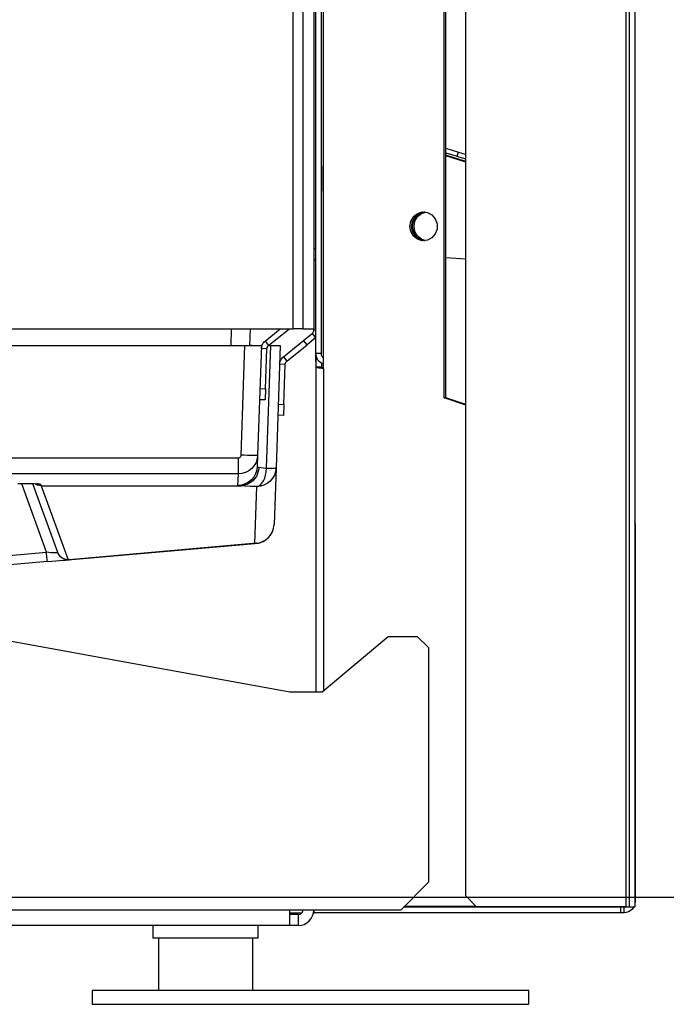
# Model space of a CAD drawing. Header units: millimetres. Extents: x 0 to 39025, y -31299 to 8400.
# Tile 74 of 256: x 17546 to 17663, y -29853 to -29675. Entities that reach past the tile are written whole.
import ezdxf

# ---------------------------------------------------------------- set-up
doc = ezdxf.new("R2010")
doc.units = ezdxf.units.MM
doc.header["$PDSIZE"] = -1
doc.layers.add('DIMENZIJE', color=4, linetype='Continuous')
doc.styles.add('SLDTEXTSTYLE6', font='txt')
doc.dimstyles.new('SLDDIMSTYLE0', dxfattribs={"dimtxt": 3, "dimasz": 3.414889, "dimexe": 0, "dimexo": 0.0625, "dimgap": 0.75, "dimtad": 1, "dimdec": 0, "dimlfac": 20, "dimrnd": 1e-09, "dimzin": 12, "dimdsep": 46, "dimtxsty": 'SLDTEXTSTYLE6', "dimsah": 1, "dimcen": 0.09, "dimadec": 0, "dimazin": 3, "dimtfac": 1, "dimtdec": 0, "dimtofl": 0, "dimtmove": 0, "dimatfit": 3, "dimfxl": 1, "dimfrac": 2, "dimtolj": 1, "dimtzin": 12, "dimarcsym": 0})

# ---------------------------------------------------------------- blocks, each defined once
blk = doc.blocks.new('*U63')
at = {"lineweight": 25}
for p, q in [((628.89, 10.82), (628.89, 1.35)), ((645.89, 10.82), (645.89, 1.35))]:
    blk.add_line(p, q, dxfattribs=at)
blk.add_lwpolyline([(616.89, -1.15), (695.79, -1.15), (695.79, 1.35), (616.89, 1.35)], close=True, dxfattribs=at)
for points in [[(684.42, 18.46), (684.42, 18.46), (684.42, 557.15), (684.42, 557.15)], [(713.31, 557.15), (713.31, 557.15), (713.31, 16.45), (713.31, 16.45)], [(713.91, 557.15), (713.91, 557.15), (713.91, 16.45), (713.91, 16.45)], [(714.96, 557.15), (714.96, 557.15), (714.96, 16.45), (714.96, 16.45)], [(715, 85.75), (715, 85.75), (715, 557.15), (715, 557.15)], [(657.32, 115.01), (657.32, 115.01), (657.32, 544.18), (657.32, 544.18)], [(657.32, 116.46), (657.32, 116.46), (657.32, 531.12), (657.32, 531.12)], [(658.32, 116.46), (658.32, 116.46), (658.32, 531.12), (658.32, 531.12)], [(656.95, 529.11), (656.95, 529.11), (656.95, 120.93), (656.95, 120.93)], [(658.7, 113.77), (658.7, 113.77), (658.7, 529.5), (658.7, 529.5)], [(653.15, 528.1), (653.15, 528.1), (653.15, 120.93), (653.15, 120.93)], [(654.95, 528.1), (654.95, 528.1), (654.95, 120.93), (654.95, 120.93)], [(680.52, 108.43), (680.52, 108.43), (680.52, 522.6), (680.52, 522.6)], [(680.83, 108.43), (680.83, 108.43), (680.83, 522.6), (680.83, 522.6)], [(658.62, 155.56), (658.62, 155.56), (658.62, 150.31), (658.62, 150.31)], [(658.7, 155.56), (658.7, 155.56), (658.62, 155.56), (658.62, 155.56)], [(680.83, 153.61), (680.83, 153.61), (683.08, 152.88), (683.08, 152.88)], [(680.83, 152.76), (680.83, 152.76), (682.83, 152.11), (682.83, 152.11)], [(684.42, 151.15), (684.42, 151.15), (680.83, 152.32), (680.83, 152.32)], [(684.42, 151.05), (684.42, 151.05), (680.83, 152.22), (680.83, 152.22)], [(682.83, 152.11), (682.83, 152.11), (683.08, 152.88), (683.08, 152.88)], [(658.62, 150.31), (658.62, 150.31), (658.7, 150.31), (658.7, 150.31)], [(658.7, 145.78), (658.7, 145.78), (658.62, 145.78), (658.62, 145.78)], [(656.95, 135.42), (656.95, 135.42), (657.32, 135.42), (657.32, 135.42)], [(680.83, 133.84), (680.83, 133.84), (684.42, 133.57), (684.42, 133.57)], [(657.32, 133.41), (657.32, 133.41), (656.95, 133.41), (656.95, 133.41)], [(498.4, 120.93), (498.4, 120.93), (653.15, 120.93), (653.15, 120.93)], [(642, 117.91), (642, 117.91), (642.1, 120.93), (642.1, 120.93)], [(645.4, 117.93), (645.4, 117.93), (645.5, 120.93), (645.5, 120.93)], [(648.15, 118.69), (648.15, 118.69), (650.9, 120.93), (650.9, 120.93)], [(648.78, 117.91), (648.78, 117.91), (652.42, 120.88), (652.42, 120.88)], [(652.42, 120.88), (652.42, 120.88), (652.38, 120.93), (652.38, 120.93)], [(652.49, 120.93), (652.49, 120.93), (652.42, 120.88), (652.42, 120.88)], [(655.1, 118.84), (655.1, 118.84), (656.65, 120.1), (656.65, 120.1)], [(657.28, 119.32), (657.28, 119.32), (655.73, 118.05), (655.73, 118.05)], [(656.65, 120.1), (656.65, 120.1), (657.28, 119.32), (657.28, 119.32)], [(656.95, 120.72), (656.95, 120.72), (656.95, 120.93), (656.95, 120.93)], [(656.95, 120.72), (656.95, 120.72), (657.32, 120.72), (657.32, 120.72)], [(657.28, 119.32), (657.28, 119.32), (657.32, 119.35), (657.32, 119.35)], [(500.9, 117.91), (500.9, 117.91), (644.5, 117.91), (644.5, 117.91)], [(643.82, 98.09), (643.82, 98.09), (644.5, 117.91), (644.5, 117.91)], [(645.4, 117.91), (645.4, 117.91), (645.4, 117.93), (645.4, 117.93)], [(645.83, 117.91), (645.83, 117.91), (645.4, 117.93), (645.4, 117.93)], [(647.5, 117.91), (647.5, 117.91), (646.81, 98.09), (646.81, 98.09)], [(648.15, 118.69), (648.15, 118.69), (648.78, 117.91), (648.78, 117.91)], [(648.43, 95.76), (648.43, 95.76), (649.2, 117.91), (649.2, 117.91)], [(648.78, 117.91), (648.78, 117.91), (649.2, 117.91), (649.2, 117.91)], [(650.9, 117.91), (650.9, 117.91), (650.13, 95.8), (650.13, 95.8)], [(651.45, 115.86), (651.45, 115.86), (655.1, 118.84), (655.1, 118.84)], [(652.08, 115.08), (652.08, 115.08), (655.73, 118.05), (655.73, 118.05)], [(655.73, 118.05), (655.73, 118.05), (655.1, 118.84), (655.1, 118.84)], [(648.48, 117.31), (648.48, 117.31), (647.48, 117.35), (647.48, 117.35)], [(648.23, 110.1), (648.23, 110.1), (648.48, 117.31), (648.48, 117.31)], [(651.45, 115.86), (651.45, 115.86), (652.08, 115.08), (652.08, 115.08)], [(657.32, 116.46), (657.32, 116.46), (657.32, 114), (657.32, 114)], [(658.32, 116.46), (658.32, 116.46), (657.32, 116.46), (657.32, 116.46)], [(651.78, 114.48), (651.78, 114.48), (650.78, 114.52), (650.78, 114.52)], [(651.53, 107.27), (651.53, 107.27), (651.78, 114.48), (651.78, 114.48)], [(657.32, 115.01), (657.32, 115.01), (657.32, 115.01), (657.32, 115.01)], [(658.32, 114), (658.32, 114), (657.32, 114), (657.32, 114)], [(657.32, 114), (657.32, 114), (657.32, 55.3), (657.32, 55.3)], [(658.32, 114.72), (658.32, 114.72), (658.32, 114), (658.32, 114)], [(658.7, 113.77), (658.7, 113.77), (658.7, 55.51), (658.7, 55.51)], [(647.23, 110.13), (647.23, 110.13), (648.23, 110.1), (648.23, 110.1)], [(648.23, 110.1), (648.23, 110.1), (648.16, 108.09), (648.16, 108.09)], [(648.16, 108.09), (648.16, 108.09), (647.16, 108.12), (647.16, 108.12)], [(650.53, 107.31), (650.53, 107.31), (651.53, 107.27), (651.53, 107.27)], [(651.53, 107.27), (651.53, 107.27), (651.46, 105.26), (651.46, 105.26)], [(684.42, 107.14), (684.42, 107.14), (680.52, 108.43), (680.52, 108.43)], [(680.52, 108.43), (680.52, 108.43), (680.83, 108.43), (680.83, 108.43)], [(684.42, 107.24), (684.42, 107.24), (680.83, 108.43), (680.83, 108.43)], [(651.46, 105.26), (651.46, 105.26), (650.46, 105.3), (650.46, 105.3)], [(646.81, 98.09), (646.81, 98.09), (646.74, 96.03), (646.74, 96.03)], [(502.09, 97.61), (502.09, 97.61), (643.32, 97.61), (643.32, 97.61)], [(643.32, 94.7), (643.32, 94.7), (502.09, 94.7), (502.09, 94.7)], [(643.25, 92.63), (643.25, 92.63), (643.32, 94.7), (643.32, 94.7)], [(650.13, 95.8), (650.13, 95.8), (649.78, 85.55), (649.78, 85.55)], [(608.65, 80.57), (608.65, 80.57), (604.18, 92.92), (604.18, 92.92)], [(610.69, 80.51), (610.69, 80.51), (606.21, 92.89), (606.21, 92.89)], [(607.64, 92.82), (607.64, 92.82), (607.73, 92.56), (607.73, 92.56)], [(607.73, 92.56), (607.73, 92.56), (643.84, 92.56), (643.84, 92.56)], [(607.73, 92.56), (607.73, 92.56), (607.73, 92.56), (607.73, 92.56)], [(607.73, 92.56), (607.73, 92.56), (612.57, 79.19), (612.57, 79.19)], [(643.87, 92.56), (643.87, 92.56), (643.84, 92.56), (643.84, 92.56)], [(646.28, 82.16), (646.28, 82.16), (646.63, 92.41), (646.63, 92.41)], [(715, 85.75), (715, 85.75), (714.96, 86.09), (714.96, 86.09)], [(715, 85.75), (715, 85.75), (715, 17.4), (715, 17.4)], [(501, 82.93), (501, 82.93), (652.65, 55.3), (652.65, 55.3)], [(612.57, 79.19), (612.57, 79.19), (646.28, 82.16), (646.28, 82.16)], [(646.58, 82.17), (646.58, 82.17), (612.75, 79.19), (612.75, 79.19)], [(595.81, 79.44), (595.81, 79.44), (608.65, 80.57), (608.65, 80.57)], [(608.82, 78.85), (608.82, 78.85), (595.9, 77.71), (595.9, 77.71)], [(658.45, 55.3), (658.45, 55.3), (670.37, 65.34), (670.37, 65.34)], [(670.37, 65.34), (670.37, 65.34), (675.65, 65.34), (675.65, 65.34)], [(675.65, 65.34), (675.65, 65.34), (677.65, 63.34), (677.65, 63.34)], [(677.65, 63.34), (677.65, 63.34), (677.65, 20.92), (677.65, 20.92)], [(652.65, 55.3), (652.65, 55.3), (658.45, 55.3), (658.45, 55.3)], [(677.65, 20.92), (677.65, 20.92), (672.65, 15.89), (672.65, 15.89)], [(684.42, 18.46), (684.42, 18.46), (686.33, 16.45), (686.33, 16.45)], [(712.38, 16.4), (712.38, 16.4), (673.15, 16.4), (673.15, 16.4)], [(686.33, 16.45), (686.33, 16.45), (673.2, 16.45), (673.2, 16.45)], [(686.28, 16.5), (686.28, 16.5), (673.25, 16.5), (673.25, 16.5)], [(713.31, 16.45), (713.31, 16.45), (686.33, 16.45), (686.33, 16.45)], [(712.38, 16.4), (712.38, 16.4), (712.38, 15.39), (712.38, 15.39)], [(713, 16.4), (713, 16.4), (712.38, 16.4), (712.38, 16.4)], [(713, 16.45), (713, 16.45), (713, 16.4), (713, 16.4)], [(713, 15.39), (713, 15.39), (713, 16.4), (713, 16.4)], [(713.91, 16.45), (713.91, 16.45), (714.96, 16.45), (714.96, 16.45)], [(715, 16.45), (715, 16.45), (715, 17.4), (715, 17.4)], [(652.65, 15.89), (652.65, 15.89), (501, 15.89), (501, 15.89)], [(672.65, 15.89), (672.65, 15.89), (652.65, 15.89), (652.65, 15.89)], [(652.65, 15.39), (652.65, 15.39), (654.77, 15.39), (654.77, 15.39)], [(654.15, 15.09), (654.15, 15.09), (652.65, 15.09), (652.65, 15.09)], [(654.15, 15.09), (654.15, 15.09), (654.15, 13.08), (654.15, 13.08)], [(656.9, 15.39), (656.9, 15.39), (657, 15.39), (657, 15.39)], [(657, 15.39), (657, 15.39), (657, 15.89), (657, 15.89)], [(712.38, 15.39), (712.38, 15.39), (657, 15.39), (657, 15.39)], [(713, 15.39), (713, 15.39), (712.38, 15.39), (712.38, 15.39)], [(652.65, 13.08), (652.65, 13.08), (501, 13.08), (501, 13.08)], [(627.89, 13.08), (627.89, 13.08), (627.89, 10.82), (627.89, 10.82)], [(646.89, 10.82), (646.89, 10.82), (646.89, 13.08), (646.89, 13.08)], [(654.15, 13.08), (654.15, 13.08), (652.65, 13.08), (652.65, 13.08)]]:
    blk.add_open_spline(points, degree=3, dxfattribs=at)
for points, knots in [([(658.7, 159.07), (658.7, 159.07), (658.65, 158.94), (658.65, 158.94), (658.65, 158.94), (658.63, 158.75), (658.63, 158.75), (658.63, 158.75), (658.62, 158.65), (658.62, 158.65)], [0, 0, 0, 0, 1, 1, 1, 2, 2, 2, 3, 3, 3, 3]), ([(658.62, 158.65), (658.62, 158.65), (658.62, 158.29), (658.62, 158.29), (658.62, 158.29), (658.62, 157.91), (658.62, 157.91), (658.62, 157.91), (658.62, 157.53), (658.62, 157.53), (658.62, 157.53), (658.62, 157.15), (658.62, 157.15), (658.62, 157.15), (658.62, 156.76), (658.62, 156.76), (658.62, 156.76), (658.62, 156.36), (658.62, 156.36), (658.62, 156.36), (658.62, 155.96), (658.62, 155.96), (658.62, 155.96), (658.62, 155.56), (658.62, 155.56)], [0, 0, 0, 0, 1, 1, 1, 2, 2, 2, 3, 3, 3, 4, 4, 4, 5, 5, 5, 6, 6, 6, 7, 7, 7, 8, 8, 8, 8]), ([(684.42, 151.59), (684.42, 151.59), (684.04, 151.71), (684.04, 151.71), (684.04, 151.71), (683.64, 151.85), (683.64, 151.85), (683.64, 151.85), (683.23, 151.98), (683.23, 151.98), (683.23, 151.98), (682.83, 152.11), (682.83, 152.11)], [0, 0, 0, 0, 1, 1, 1, 2, 2, 2, 3, 3, 3, 4, 4, 4, 4]), ([(683.08, 152.88), (683.08, 152.88), (683.48, 152.75), (683.48, 152.75), (683.48, 152.75), (683.89, 152.61), (683.89, 152.61), (683.89, 152.61), (684.29, 152.48), (684.29, 152.48), (684.29, 152.48), (684.42, 152.44), (684.42, 152.44)], [0, 0, 0, 0, 1, 1, 1, 2, 2, 2, 3, 3, 3, 4, 4, 4, 4]), ([(658.62, 145.78), (658.62, 145.78), (658.62, 145.88), (658.62, 145.88), (658.62, 145.88), (658.62, 146.13), (658.62, 146.13), (658.62, 146.13), (658.62, 146.55), (658.62, 146.55), (658.62, 146.55), (658.62, 147.11), (658.62, 147.11), (658.62, 147.11), (658.62, 147.8), (658.62, 147.8), (658.62, 147.8), (658.62, 148.58), (658.62, 148.58), (658.62, 148.58), (658.62, 149.43), (658.62, 149.43), (658.62, 149.43), (658.62, 150.31), (658.62, 150.31)], [0, 0, 0, 0, 1, 1, 1, 2, 2, 2, 3, 3, 3, 4, 4, 4, 5, 5, 5, 6, 6, 6, 7, 7, 7, 8, 8, 8, 8]), ([(674.31, 139.44), (674.31, 139.44), (674.48, 138.5), (674.48, 138.5), (674.48, 138.5), (674.96, 137.69), (674.96, 137.69), (674.96, 137.69), (675.69, 137.11), (675.69, 137.11), (675.69, 137.11), (676.55, 136.85), (676.55, 136.85), (676.55, 136.85), (677.46, 136.93), (677.46, 136.93), (677.46, 136.93), (678.28, 137.36), (678.28, 137.36), (678.28, 137.36), (678.89, 138.07), (678.89, 138.07), (678.89, 138.07), (679.21, 138.97), (679.21, 138.97), (679.21, 138.97), (679.21, 139.93), (679.21, 139.93), (679.21, 139.93), (678.89, 140.82), (678.89, 140.82), (678.89, 140.82), (678.28, 141.54), (678.28, 141.54), (678.28, 141.54), (677.46, 141.96), (677.46, 141.96), (677.46, 141.96), (676.55, 142.05), (676.55, 142.05), (676.55, 142.05), (675.69, 141.78), (675.69, 141.78), (675.69, 141.78), (674.96, 141.21), (674.96, 141.21), (674.96, 141.21), (674.48, 140.39), (674.48, 140.39), (674.48, 140.39), (674.31, 139.44), (674.31, 139.44)], [0, 0, 0, 0, 1, 1, 1, 2, 2, 2, 3, 3, 3, 4, 4, 4, 5, 5, 5, 6, 6, 6, 7, 7, 7, 8, 8, 8, 9, 9, 9, 10, 10, 10, 11, 11, 11, 12, 12, 12, 13, 13, 13, 14, 14, 14, 15, 15, 15, 16, 16, 16, 17, 17, 17, 17]), ([(674.62, 139.44), (674.62, 139.44), (674.79, 140.39), (674.79, 140.39), (674.79, 140.39), (675.27, 141.21), (675.27, 141.21), (675.27, 141.21), (675.99, 141.78), (675.99, 141.78), (675.99, 141.78), (676.86, 142.05), (676.86, 142.05), (676.86, 142.05), (676.94, 142.05), (676.94, 142.05)], [0, 0, 0, 0, 1, 1, 1, 2, 2, 2, 3, 3, 3, 4, 4, 4, 5, 5, 5, 5]), ([(674.8, 139.44), (674.8, 139.44), (674.97, 140.39), (674.97, 140.39), (674.97, 140.39), (675.44, 141.2), (675.44, 141.2), (675.44, 141.2), (676.16, 141.78), (676.16, 141.78), (676.16, 141.78), (677.03, 142.05), (677.03, 142.05), (677.03, 142.05), (677.04, 142.05), (677.04, 142.05)], [0, 0, 0, 0, 1, 1, 1, 2, 2, 2, 3, 3, 3, 4, 4, 4, 5, 5, 5, 5]), ([(675.05, 139.44), (675.05, 139.44), (675.21, 140.39), (675.21, 140.39), (675.21, 140.39), (675.69, 141.21), (675.69, 141.21), (675.69, 141.21), (676.41, 141.78), (676.41, 141.78), (676.41, 141.78), (677.15, 142.03), (677.15, 142.03)], [0, 0, 0, 0, 1, 1, 1, 2, 2, 2, 3, 3, 3, 4, 4, 4, 4]), ([(676.94, 136.84), (676.94, 136.84), (676.86, 136.85), (676.86, 136.85), (676.86, 136.85), (675.99, 137.11), (675.99, 137.11), (675.99, 137.11), (675.27, 137.69), (675.27, 137.69), (675.27, 137.69), (674.79, 138.5), (674.79, 138.5), (674.79, 138.5), (674.62, 139.44), (674.62, 139.44)], [0, 0, 0, 0, 1, 1, 1, 2, 2, 2, 3, 3, 3, 4, 4, 4, 5, 5, 5, 5]), ([(677.01, 136.84), (677.01, 136.84), (676.17, 137.1), (676.17, 137.1), (676.17, 137.1), (675.45, 137.69), (675.45, 137.69), (675.45, 137.69), (674.97, 138.5), (674.97, 138.5), (674.97, 138.5), (674.8, 139.44), (674.8, 139.44)], [0, 0, 0, 0, 1, 1, 1, 2, 2, 2, 3, 3, 3, 4, 4, 4, 4]), ([(677.15, 136.86), (677.15, 136.86), (676.42, 137.11), (676.42, 137.11), (676.42, 137.11), (675.7, 137.69), (675.7, 137.69), (675.7, 137.69), (675.22, 138.5), (675.22, 138.5), (675.22, 138.5), (675.05, 139.44), (675.05, 139.44)], [0, 0, 0, 0, 1, 1, 1, 2, 2, 2, 3, 3, 3, 4, 4, 4, 4]), ([(654.95, 120.93), (654.95, 120.93), (654.92, 120.93), (654.92, 120.93), (654.92, 120.93), (654.82, 120.93), (654.82, 120.93), (654.82, 120.93), (654.65, 120.93), (654.65, 120.93), (654.65, 120.93), (654.42, 120.93), (654.42, 120.93), (654.42, 120.93), (654.15, 120.93), (654.15, 120.93), (654.15, 120.93), (653.84, 120.93), (653.84, 120.93), (653.84, 120.93), (653.5, 120.93), (653.5, 120.93), (653.5, 120.93), (653.15, 120.93), (653.15, 120.93)], [0, 0, 0, 0, 1, 1, 1, 2, 2, 2, 3, 3, 3, 4, 4, 4, 5, 5, 5, 6, 6, 6, 7, 7, 7, 8, 8, 8, 8]), ([(654.95, 120.93), (654.95, 120.93), (655.41, 120.93), (655.41, 120.93), (655.41, 120.93), (655.84, 120.93), (655.84, 120.93), (655.84, 120.93), (656.22, 120.93), (656.22, 120.93), (656.22, 120.93), (656.53, 120.93), (656.53, 120.93), (656.53, 120.93), (656.76, 120.93), (656.76, 120.93), (656.76, 120.93), (656.9, 120.93), (656.9, 120.93), (656.9, 120.93), (656.95, 120.93), (656.95, 120.93)], [0, 0, 0, 0, 1, 1, 1, 2, 2, 2, 3, 3, 3, 4, 4, 4, 5, 5, 5, 6, 6, 6, 7, 7, 7, 7]), ([(656.65, 120.1), (656.65, 120.1), (656.72, 120.16), (656.72, 120.16), (656.72, 120.16), (656.78, 120.23), (656.78, 120.23), (656.78, 120.23), (656.83, 120.3), (656.83, 120.3), (656.83, 120.3), (656.87, 120.38), (656.87, 120.38), (656.87, 120.38), (656.9, 120.46), (656.9, 120.46), (656.9, 120.46), (656.93, 120.55), (656.93, 120.55), (656.93, 120.55), (656.95, 120.63), (656.95, 120.63), (656.95, 120.63), (656.95, 120.72), (656.95, 120.72)], [0, 0, 0, 0, 1, 1, 1, 2, 2, 2, 3, 3, 3, 4, 4, 4, 5, 5, 5, 6, 6, 6, 7, 7, 7, 8, 8, 8, 8]), ([(644.5, 117.91), (644.5, 117.91), (645.09, 117.91), (645.09, 117.91), (645.09, 117.91), (645.65, 117.91), (645.65, 117.91), (645.65, 117.91), (646.17, 117.91), (646.17, 117.91), (646.17, 117.91), (646.63, 117.91), (646.63, 117.91), (646.63, 117.91), (646.99, 117.91), (646.99, 117.91), (646.99, 117.91), (647.27, 117.91), (647.27, 117.91), (647.27, 117.91), (647.44, 117.91), (647.44, 117.91), (647.44, 117.91), (647.5, 117.91), (647.5, 117.91)], [0, 0, 0, 0, 1, 1, 1, 2, 2, 2, 3, 3, 3, 4, 4, 4, 5, 5, 5, 6, 6, 6, 7, 7, 7, 8, 8, 8, 8]), ([(647.48, 117.35), (647.48, 117.35), (647.5, 117.54), (647.5, 117.54), (647.5, 117.54), (647.54, 117.72), (647.54, 117.72), (647.54, 117.72), (647.59, 117.91), (647.59, 117.91), (647.59, 117.91), (647.67, 118.08), (647.67, 118.08), (647.67, 118.08), (647.76, 118.25), (647.76, 118.25), (647.76, 118.25), (647.87, 118.41), (647.87, 118.41), (647.87, 118.41), (648, 118.56), (648, 118.56), (648, 118.56), (648.15, 118.69), (648.15, 118.69)], [0, 0, 0, 0, 1, 1, 1, 2, 2, 2, 3, 3, 3, 4, 4, 4, 5, 5, 5, 6, 6, 6, 7, 7, 7, 8, 8, 8, 8]), ([(647.5, 117.91), (647.5, 117.91), (647.58, 117.91), (647.58, 117.91), (647.58, 117.91), (647.59, 117.91), (647.59, 117.91)], [0, 0, 0, 0, 1, 1, 1, 2, 2, 2, 2]), ([(648.48, 117.31), (648.48, 117.31), (648.49, 117.4), (648.49, 117.4), (648.49, 117.4), (648.5, 117.48), (648.5, 117.48), (648.5, 117.48), (648.53, 117.56), (648.53, 117.56), (648.53, 117.56), (648.57, 117.64), (648.57, 117.64), (648.57, 117.64), (648.61, 117.72), (648.61, 117.72), (648.61, 117.72), (648.66, 117.79), (648.66, 117.79), (648.66, 117.79), (648.71, 117.85), (648.71, 117.85), (648.71, 117.85), (648.78, 117.91), (648.78, 117.91)], [0, 0, 0, 0, 1, 1, 1, 2, 2, 2, 3, 3, 3, 4, 4, 4, 5, 5, 5, 6, 6, 6, 7, 7, 7, 8, 8, 8, 8]), ([(649.2, 117.91), (649.2, 117.91), (649.78, 117.91), (649.78, 117.91), (649.78, 117.91), (650.25, 117.91), (650.25, 117.91), (650.25, 117.91), (650.6, 117.91), (650.6, 117.91), (650.6, 117.91), (650.82, 117.91), (650.82, 117.91), (650.82, 117.91), (650.9, 117.91), (650.9, 117.91)], [0, 0, 0, 0, 1, 1, 1, 2, 2, 2, 3, 3, 3, 4, 4, 4, 5, 5, 5, 5]), ([(650.78, 114.52), (650.78, 114.52), (650.8, 114.72), (650.8, 114.72), (650.8, 114.72), (650.84, 114.9), (650.84, 114.9), (650.84, 114.9), (650.89, 115.08), (650.89, 115.08), (650.89, 115.08), (650.97, 115.26), (650.97, 115.26), (650.97, 115.26), (651.06, 115.43), (651.06, 115.43), (651.06, 115.43), (651.18, 115.59), (651.18, 115.59), (651.18, 115.59), (651.3, 115.73), (651.3, 115.73), (651.3, 115.73), (651.45, 115.86), (651.45, 115.86)], [0, 0, 0, 0, 1, 1, 1, 2, 2, 2, 3, 3, 3, 4, 4, 4, 5, 5, 5, 6, 6, 6, 7, 7, 7, 8, 8, 8, 8]), ([(658.7, 114.55), (658.7, 114.55), (658.41, 114.67), (658.41, 114.67), (658.41, 114.67), (658.15, 114.84), (658.15, 114.84), (658.15, 114.84), (657.91, 115.04), (657.91, 115.04), (657.91, 115.04), (657.7, 115.28), (657.7, 115.28), (657.7, 115.28), (657.54, 115.55), (657.54, 115.55), (657.54, 115.55), (657.42, 115.84), (657.42, 115.84), (657.42, 115.84), (657.35, 116.15), (657.35, 116.15), (657.35, 116.15), (657.32, 116.46), (657.32, 116.46)], [0, 0, 0, 0, 1, 1, 1, 2, 2, 2, 3, 3, 3, 4, 4, 4, 5, 5, 5, 6, 6, 6, 7, 7, 7, 8, 8, 8, 8]), ([(658.7, 115.67), (658.7, 115.67), (658.61, 115.75), (658.61, 115.75), (658.61, 115.75), (658.51, 115.87), (658.51, 115.87), (658.51, 115.87), (658.43, 116.01), (658.43, 116.01), (658.43, 116.01), (658.37, 116.16), (658.37, 116.16), (658.37, 116.16), (658.34, 116.3), (658.34, 116.3), (658.34, 116.3), (658.32, 116.46), (658.32, 116.46)], [0, 0, 0, 0, 1, 1, 1, 2, 2, 2, 3, 3, 3, 4, 4, 4, 5, 5, 5, 6, 6, 6, 6]), ([(651.78, 114.48), (651.78, 114.48), (651.79, 114.57), (651.79, 114.57), (651.79, 114.57), (651.8, 114.65), (651.8, 114.65), (651.8, 114.65), (651.83, 114.74), (651.83, 114.74), (651.83, 114.74), (651.87, 114.82), (651.87, 114.82), (651.87, 114.82), (651.91, 114.89), (651.91, 114.89), (651.91, 114.89), (651.96, 114.96), (651.96, 114.96), (651.96, 114.96), (652.02, 115.02), (652.02, 115.02), (652.02, 115.02), (652.08, 115.08), (652.08, 115.08)], [0, 0, 0, 0, 1, 1, 1, 2, 2, 2, 3, 3, 3, 4, 4, 4, 5, 5, 5, 6, 6, 6, 7, 7, 7, 8, 8, 8, 8]), ([(657.32, 114), (657.32, 114), (657.35, 113.99), (657.35, 113.99), (657.35, 113.99), (657.45, 113.98), (657.45, 113.98), (657.45, 113.98), (657.6, 113.95), (657.6, 113.95), (657.6, 113.95), (657.81, 113.91), (657.81, 113.91), (657.81, 113.91), (658.08, 113.87), (658.08, 113.87), (658.08, 113.87), (658.37, 113.83), (658.37, 113.83), (658.37, 113.83), (658.7, 113.77), (658.7, 113.77)], [0, 0, 0, 0, 1, 1, 1, 2, 2, 2, 3, 3, 3, 4, 4, 4, 5, 5, 5, 6, 6, 6, 7, 7, 7, 7]), ([(658.32, 114), (658.32, 114), (658.34, 113.99), (658.34, 113.99), (658.34, 113.99), (658.39, 113.98), (658.39, 113.98), (658.39, 113.98), (658.46, 113.95), (658.46, 113.95), (658.46, 113.95), (658.57, 113.91), (658.57, 113.91), (658.57, 113.91), (658.7, 113.87), (658.7, 113.87), (658.7, 113.87), (658.7, 113.87), (658.7, 113.87)], [0, 0, 0, 0, 1, 1, 1, 2, 2, 2, 3, 3, 3, 4, 4, 4, 5, 5, 5, 6, 6, 6, 6]), ([(643.32, 97.61), (643.32, 97.61), (643.41, 97.62), (643.41, 97.62), (643.41, 97.62), (643.5, 97.65), (643.5, 97.65), (643.5, 97.65), (643.58, 97.69), (643.58, 97.69), (643.58, 97.69), (643.66, 97.75), (643.66, 97.75), (643.66, 97.75), (643.73, 97.82), (643.73, 97.82), (643.73, 97.82), (643.77, 97.91), (643.77, 97.91), (643.77, 97.91), (643.8, 98), (643.8, 98), (643.8, 98), (643.82, 98.09), (643.82, 98.09)], [0, 0, 0, 0, 1, 1, 1, 2, 2, 2, 3, 3, 3, 4, 4, 4, 5, 5, 5, 6, 6, 6, 7, 7, 7, 8, 8, 8, 8]), ([(646.81, 98.09), (646.81, 98.09), (646.72, 97.43), (646.72, 97.43), (646.72, 97.43), (646.51, 96.79), (646.51, 96.79), (646.51, 96.79), (646.18, 96.2), (646.18, 96.2), (646.18, 96.2), (645.74, 95.69), (645.74, 95.69), (645.74, 95.69), (645.22, 95.27), (645.22, 95.27), (645.22, 95.27), (644.63, 94.96), (644.63, 94.96), (644.63, 94.96), (643.98, 94.77), (643.98, 94.77), (643.98, 94.77), (643.32, 94.7), (643.32, 94.7)], [0, 0, 0, 0, 1, 1, 1, 2, 2, 2, 3, 3, 3, 4, 4, 4, 5, 5, 5, 6, 6, 6, 7, 7, 7, 8, 8, 8, 8]), ([(646.81, 98.09), (646.81, 98.09), (646.75, 98.08), (646.75, 98.08), (646.75, 98.08), (646.58, 98.06), (646.58, 98.06), (646.58, 98.06), (646.31, 98.06), (646.31, 98.06), (646.31, 98.06), (645.93, 98.05), (645.93, 98.05), (645.93, 98.05), (645.47, 98.06), (645.47, 98.06), (645.47, 98.06), (644.96, 98.06), (644.96, 98.06), (644.96, 98.06), (644.4, 98.08), (644.4, 98.08), (644.4, 98.08), (643.82, 98.09), (643.82, 98.09)], [0, 0, 0, 0, 1, 1, 1, 2, 2, 2, 3, 3, 3, 4, 4, 4, 5, 5, 5, 6, 6, 6, 7, 7, 7, 8, 8, 8, 8]), ([(643.32, 94.7), (643.32, 94.7), (643.32, 94.77), (643.32, 94.77), (643.32, 94.77), (643.32, 94.94), (643.32, 94.94), (643.32, 94.94), (643.32, 95.21), (643.32, 95.21), (643.32, 95.21), (643.32, 95.58), (643.32, 95.58), (643.32, 95.58), (643.32, 96.01), (643.32, 96.01), (643.32, 96.01), (643.32, 96.5), (643.32, 96.5), (643.32, 96.5), (643.32, 97.04), (643.32, 97.04), (643.32, 97.04), (643.32, 97.61), (643.32, 97.61)], [0, 0, 0, 0, 1, 1, 1, 2, 2, 2, 3, 3, 3, 4, 4, 4, 5, 5, 5, 6, 6, 6, 7, 7, 7, 8, 8, 8, 8]), ([(646.74, 96.03), (646.74, 96.03), (646.65, 95.36), (646.65, 95.36), (646.65, 95.36), (646.44, 94.72), (646.44, 94.72), (646.44, 94.72), (646.11, 94.14), (646.11, 94.14), (646.11, 94.14), (645.67, 93.62), (645.67, 93.62), (645.67, 93.62), (645.15, 93.2), (645.15, 93.2), (645.15, 93.2), (644.55, 92.89), (644.55, 92.89), (644.55, 92.89), (643.91, 92.7), (643.91, 92.7), (643.91, 92.7), (643.25, 92.63), (643.25, 92.63)], [0, 0, 0, 0, 1, 1, 1, 2, 2, 2, 3, 3, 3, 4, 4, 4, 5, 5, 5, 6, 6, 6, 7, 7, 7, 8, 8, 8, 8]), ([(647.04, 95.92), (647.04, 95.92), (647.03, 95.85), (647.03, 95.85), (647.03, 95.85), (646.97, 95.37), (646.97, 95.37), (646.97, 95.37), (646.57, 94.27), (646.57, 94.27), (646.57, 94.27), (645.86, 93.37), (645.86, 93.37), (645.86, 93.37), (644.92, 92.78), (644.92, 92.78), (644.92, 92.78), (643.87, 92.56), (643.87, 92.56)], [0, 0, 0, 0, 1, 1, 1, 2, 2, 2, 3, 3, 3, 4, 4, 4, 5, 5, 5, 6, 6, 6, 6]), ([(650.13, 95.8), (650.13, 95.8), (650.05, 95.14), (650.05, 95.14), (650.05, 95.14), (649.84, 94.5), (649.84, 94.5), (649.84, 94.5), (649.5, 93.91), (649.5, 93.91), (649.5, 93.91), (649.07, 93.4), (649.07, 93.4), (649.07, 93.4), (648.54, 92.98), (648.54, 92.98), (648.54, 92.98), (647.94, 92.67), (647.94, 92.67), (647.94, 92.67), (647.3, 92.48), (647.3, 92.48), (647.3, 92.48), (646.63, 92.41), (646.63, 92.41)], [0, 0, 0, 0, 1, 1, 1, 2, 2, 2, 3, 3, 3, 4, 4, 4, 5, 5, 5, 6, 6, 6, 7, 7, 7, 8, 8, 8, 8]), ([(646.63, 92.41), (646.63, 92.41), (646.96, 92.5), (646.96, 92.5), (646.96, 92.5), (647.29, 92.7), (647.29, 92.7), (647.29, 92.7), (647.58, 93.02), (647.58, 93.02), (647.58, 93.02), (647.85, 93.43), (647.85, 93.43), (647.85, 93.43), (648.08, 93.93), (648.08, 93.93), (648.08, 93.93), (648.25, 94.5), (648.25, 94.5), (648.25, 94.5), (648.37, 95.11), (648.37, 95.11), (648.37, 95.11), (648.43, 95.76), (648.43, 95.76)], [0, 0, 0, 0, 1, 1, 1, 2, 2, 2, 3, 3, 3, 4, 4, 4, 5, 5, 5, 6, 6, 6, 7, 7, 7, 8, 8, 8, 8]), ([(646.74, 96.03), (646.74, 96.03), (646.77, 95.99), (646.77, 95.99), (646.77, 95.99), (646.87, 95.94), (646.87, 95.94), (646.87, 95.94), (647.04, 95.92), (647.04, 95.92)], [0, 0, 0, 0, 1, 1, 1, 2, 2, 2, 3, 3, 3, 3]), ([(647.04, 95.92), (647.04, 95.92), (647.39, 95.85), (647.39, 95.85), (647.39, 95.85), (647.86, 95.8), (647.86, 95.8), (647.86, 95.8), (648.43, 95.76), (648.43, 95.76)], [0, 0, 0, 0, 1, 1, 1, 2, 2, 2, 3, 3, 3, 3]), ([(648.43, 95.76), (648.43, 95.76), (648.8, 95.75), (648.8, 95.75), (648.8, 95.75), (649.14, 95.75), (649.14, 95.75), (649.14, 95.75), (649.43, 95.75), (649.43, 95.75), (649.43, 95.75), (649.67, 95.76), (649.67, 95.76), (649.67, 95.76), (649.87, 95.77), (649.87, 95.77), (649.87, 95.77), (650.02, 95.78), (650.02, 95.78), (650.02, 95.78), (650.1, 95.79), (650.1, 95.79), (650.1, 95.79), (650.13, 95.8), (650.13, 95.8)], [0, 0, 0, 0, 1, 1, 1, 2, 2, 2, 3, 3, 3, 4, 4, 4, 5, 5, 5, 6, 6, 6, 7, 7, 7, 8, 8, 8, 8]), ([(606.73, 92.88), (606.73, 92.88), (606.41, 92.89), (606.41, 92.89), (606.41, 92.89), (605.78, 92.9), (605.78, 92.9), (605.78, 92.9), (605.07, 92.91), (605.07, 92.91), (605.07, 92.91), (604.28, 92.92), (604.28, 92.92), (604.28, 92.92), (603.47, 92.92), (603.47, 92.92)], [0, 0, 0, 0, 1, 1, 1, 2, 2, 2, 3, 3, 3, 4, 4, 4, 5, 5, 5, 5]), ([(606.65, 92.88), (606.65, 92.88), (606.89, 92.87), (606.89, 92.87), (606.89, 92.87), (607.25, 92.85), (607.25, 92.85), (607.25, 92.85), (607.32, 92.85), (607.32, 92.85)], [0, 0, 0, 0, 1, 1, 1, 2, 2, 2, 3, 3, 3, 3]), ([(607.73, 92.56), (607.73, 92.56), (607.38, 92.59), (607.38, 92.59), (607.38, 92.59), (607.05, 92.68), (607.05, 92.68), (607.05, 92.68), (606.73, 92.83), (606.73, 92.83), (606.73, 92.83), (606.65, 92.88), (606.65, 92.88)], [0, 0, 0, 0, 1, 1, 1, 2, 2, 2, 3, 3, 3, 4, 4, 4, 4]), ([(607.64, 92.82), (607.64, 92.82), (607.55, 92.83), (607.55, 92.83), (607.55, 92.83), (607.31, 92.85), (607.31, 92.85), (607.31, 92.85), (606.93, 92.87), (606.93, 92.87), (606.93, 92.87), (606.73, 92.88), (606.73, 92.88)], [0, 0, 0, 0, 1, 1, 1, 2, 2, 2, 3, 3, 3, 4, 4, 4, 4]), ([(607.64, 92.82), (607.64, 92.82), (607.33, 92.84), (607.33, 92.84), (607.33, 92.84), (607.04, 92.91), (607.04, 92.91), (607.04, 92.91), (606.92, 92.95), (606.92, 92.95)], [0, 0, 0, 0, 1, 1, 1, 2, 2, 2, 3, 3, 3, 3]), ([(643.84, 92.56), (643.84, 92.56), (643.51, 92.58), (643.51, 92.58), (643.51, 92.58), (643.31, 92.61), (643.31, 92.61), (643.31, 92.61), (643.25, 92.63), (643.25, 92.63)], [0, 0, 0, 0, 1, 1, 1, 2, 2, 2, 3, 3, 3, 3]), ([(646.63, 92.41), (646.63, 92.41), (645.5, 92.46), (645.5, 92.46), (645.5, 92.46), (644.57, 92.51), (644.57, 92.51), (644.57, 92.51), (643.87, 92.56), (643.87, 92.56)], [0, 0, 0, 0, 1, 1, 1, 2, 2, 2, 3, 3, 3, 3]), ([(646.28, 82.16), (646.28, 82.16), (646.94, 82.22), (646.94, 82.22), (646.94, 82.22), (647.59, 82.41), (647.59, 82.41), (647.59, 82.41), (648.18, 82.73), (648.18, 82.73), (648.18, 82.73), (648.71, 83.14), (648.71, 83.14), (648.71, 83.14), (649.14, 83.65), (649.14, 83.65), (649.14, 83.65), (649.48, 84.24), (649.48, 84.24), (649.48, 84.24), (649.69, 84.88), (649.69, 84.88), (649.69, 84.88), (649.78, 85.55), (649.78, 85.55)], [0, 0, 0, 0, 1, 1, 1, 2, 2, 2, 3, 3, 3, 4, 4, 4, 5, 5, 5, 6, 6, 6, 7, 7, 7, 8, 8, 8, 8]), ([(646.58, 82.17), (646.58, 82.17), (647.2, 82.28), (647.2, 82.28), (647.2, 82.28), (647.8, 82.51), (647.8, 82.51), (647.8, 82.51), (648.34, 82.83), (648.34, 82.83), (648.34, 82.83), (648.82, 83.25), (648.82, 83.25), (648.82, 83.25), (649.21, 83.75), (649.21, 83.75), (649.21, 83.75), (649.5, 84.31), (649.5, 84.31), (649.5, 84.31), (649.69, 84.92), (649.69, 84.92), (649.69, 84.92), (649.78, 85.55), (649.78, 85.55)], [0, 0, 0, 0, 1, 1, 1, 2, 2, 2, 3, 3, 3, 4, 4, 4, 5, 5, 5, 6, 6, 6, 7, 7, 7, 8, 8, 8, 8]), ([(714.96, 85.75), (714.96, 85.75), (714.99, 85.75), (714.99, 85.75), (714.99, 85.75), (715, 85.75), (715, 85.75)], [0, 0, 0, 0, 1, 1, 1, 2, 2, 2, 2]), ([(646.58, 82.17), (646.58, 82.17), (646.55, 82.17), (646.55, 82.17), (646.55, 82.17), (646.5, 82.16), (646.5, 82.16), (646.5, 82.16), (646.47, 82.16), (646.47, 82.16), (646.47, 82.16), (646.43, 82.16), (646.43, 82.16), (646.43, 82.16), (646.39, 82.16), (646.39, 82.16), (646.39, 82.16), (646.36, 82.16), (646.36, 82.16), (646.36, 82.16), (646.31, 82.16), (646.31, 82.16), (646.31, 82.16), (646.28, 82.16), (646.28, 82.16)], [0, 0, 0, 0, 1, 1, 1, 2, 2, 2, 3, 3, 3, 4, 4, 4, 5, 5, 5, 6, 6, 6, 7, 7, 7, 8, 8, 8, 8]), ([(610.7, 80.51), (610.7, 80.51), (610.67, 80.46), (610.67, 80.46), (610.67, 80.46), (610.57, 80.44), (610.57, 80.44), (610.57, 80.44), (610.39, 80.42), (610.39, 80.42), (610.39, 80.42), (610.14, 80.43), (610.14, 80.43), (610.14, 80.43), (609.82, 80.44), (609.82, 80.44), (609.82, 80.44), (609.46, 80.47), (609.46, 80.47), (609.46, 80.47), (609.07, 80.51), (609.07, 80.51), (609.07, 80.51), (608.65, 80.57), (608.65, 80.57)], [0, 0, 0, 0, 1, 1, 1, 2, 2, 2, 3, 3, 3, 4, 4, 4, 5, 5, 5, 6, 6, 6, 7, 7, 7, 8, 8, 8, 8]), ([(608.82, 78.85), (608.82, 78.85), (608.81, 78.88), (608.81, 78.88), (608.81, 78.88), (608.8, 78.97), (608.8, 78.97), (608.8, 78.97), (608.79, 79.12), (608.79, 79.12), (608.79, 79.12), (608.77, 79.34), (608.77, 79.34), (608.77, 79.34), (608.74, 79.59), (608.74, 79.59), (608.74, 79.59), (608.71, 79.89), (608.71, 79.89), (608.71, 79.89), (608.68, 80.22), (608.68, 80.22), (608.68, 80.22), (608.65, 80.57), (608.65, 80.57)], [0, 0, 0, 0, 1, 1, 1, 2, 2, 2, 3, 3, 3, 4, 4, 4, 5, 5, 5, 6, 6, 6, 7, 7, 7, 8, 8, 8, 8]), ([(612.57, 79.19), (612.57, 79.19), (612.27, 79.22), (612.27, 79.22), (612.27, 79.22), (611.97, 79.29), (611.97, 79.29), (611.97, 79.29), (611.69, 79.4), (611.69, 79.4), (611.69, 79.4), (611.42, 79.56), (611.42, 79.56), (611.42, 79.56), (611.19, 79.75), (611.19, 79.75), (611.19, 79.75), (610.99, 79.98), (610.99, 79.98), (610.99, 79.98), (610.82, 80.24), (610.82, 80.24), (610.82, 80.24), (610.69, 80.51), (610.69, 80.51)], [0, 0, 0, 0, 1, 1, 1, 2, 2, 2, 3, 3, 3, 4, 4, 4, 5, 5, 5, 6, 6, 6, 7, 7, 7, 8, 8, 8, 8]), ([(612.75, 79.19), (612.75, 79.19), (612.42, 79.19), (612.42, 79.19), (612.42, 79.19), (612.1, 79.24), (612.1, 79.24), (612.1, 79.24), (611.79, 79.34), (611.79, 79.34), (611.79, 79.34), (611.5, 79.5), (611.5, 79.5), (611.5, 79.5), (611.24, 79.7), (611.24, 79.7), (611.24, 79.7), (611.02, 79.94), (611.02, 79.94), (611.02, 79.94), (610.83, 80.21), (610.83, 80.21), (610.83, 80.21), (610.7, 80.51), (610.7, 80.51)], [0, 0, 0, 0, 1, 1, 1, 2, 2, 2, 3, 3, 3, 4, 4, 4, 5, 5, 5, 6, 6, 6, 7, 7, 7, 8, 8, 8, 8]), ([(608.82, 78.85), (608.82, 78.85), (609.6, 78.92), (609.6, 78.92), (609.6, 78.92), (610.34, 78.98), (610.34, 78.98), (610.34, 78.98), (611.02, 79.04), (611.02, 79.04), (611.02, 79.04), (611.61, 79.09), (611.61, 79.09), (611.61, 79.09), (612.1, 79.13), (612.1, 79.13), (612.1, 79.13), (612.45, 79.17), (612.45, 79.17), (612.45, 79.17), (612.67, 79.19), (612.67, 79.19), (612.67, 79.19), (612.75, 79.19), (612.75, 79.19)], [0, 0, 0, 0, 1, 1, 1, 2, 2, 2, 3, 3, 3, 4, 4, 4, 5, 5, 5, 6, 6, 6, 7, 7, 7, 8, 8, 8, 8]), ([(612.57, 79.19), (612.57, 79.19), (612.63, 79.19), (612.63, 79.19), (612.63, 79.19), (612.69, 79.19), (612.69, 79.19), (612.69, 79.19), (612.75, 79.19), (612.75, 79.19)], [0, 0, 0, 0, 1, 1, 1, 2, 2, 2, 3, 3, 3, 3]), ([(714.76, 16.45), (714.76, 16.45), (714.66, 16.28), (714.66, 16.28), (714.66, 16.28), (714.41, 15.98), (714.41, 15.98), (714.41, 15.98), (714.11, 15.73), (714.11, 15.73), (714.11, 15.73), (713.77, 15.55), (713.77, 15.55), (713.77, 15.55), (713.39, 15.43), (713.39, 15.43), (713.39, 15.43), (713, 15.39), (713, 15.39)], [0, 0, 0, 0, 1, 1, 1, 2, 2, 2, 3, 3, 3, 4, 4, 4, 5, 5, 5, 6, 6, 6, 6]), ([(713.31, 16.45), (713.31, 16.45), (713.19, 16.42), (713.19, 16.42), (713.19, 16.42), (713, 16.4), (713, 16.4)], [0, 0, 0, 0, 1, 1, 1, 2, 2, 2, 2]), ([(713.31, 16.45), (713.31, 16.45), (713.41, 16.45), (713.41, 16.45), (713.41, 16.45), (713.5, 16.45), (713.5, 16.45), (713.5, 16.45), (713.59, 16.45), (713.59, 16.45), (713.59, 16.45), (713.67, 16.45), (713.67, 16.45), (713.67, 16.45), (713.74, 16.45), (713.74, 16.45), (713.74, 16.45), (713.81, 16.45), (713.81, 16.45), (713.81, 16.45), (713.87, 16.45), (713.87, 16.45), (713.87, 16.45), (713.91, 16.45), (713.91, 16.45)], [0, 0, 0, 0, 1, 1, 1, 2, 2, 2, 3, 3, 3, 4, 4, 4, 5, 5, 5, 6, 6, 6, 7, 7, 7, 8, 8, 8, 8]), ([(715, 17.4), (715, 17.4), (714.96, 17.01), (714.96, 17.01), (714.96, 17.01), (714.96, 17), (714.96, 17)], [0, 0, 0, 0, 1, 1, 1, 2, 2, 2, 2]), ([(715, 16.45), (715, 16.45), (714.96, 16.45), (714.96, 16.45), (714.96, 16.45), (714.96, 16.45), (714.96, 16.45)], [0, 0, 0, 0, 1, 1, 1, 2, 2, 2, 2]), ([(652.65, 13.08), (652.65, 13.08), (652.65, 13.14), (652.65, 13.14), (652.65, 13.14), (652.65, 13.3), (652.65, 13.3), (652.65, 13.3), (652.65, 13.55), (652.65, 13.55), (652.65, 13.55), (652.65, 13.91), (652.65, 13.91), (652.65, 13.91), (652.65, 14.33), (652.65, 14.33), (652.65, 14.33), (652.65, 14.82), (652.65, 14.82), (652.65, 14.82), (652.65, 15.35), (652.65, 15.35), (652.65, 15.35), (652.65, 15.89), (652.65, 15.89)], [0, 0, 0, 0, 1, 1, 1, 2, 2, 2, 3, 3, 3, 4, 4, 4, 5, 5, 5, 6, 6, 6, 7, 7, 7, 8, 8, 8, 8]), ([(654.15, 13.08), (654.15, 13.08), (654.7, 13.14), (654.7, 13.14), (654.7, 13.14), (655.22, 13.3), (655.22, 13.3), (655.22, 13.3), (655.71, 13.55), (655.71, 13.55), (655.71, 13.55), (656.13, 13.91), (656.13, 13.91), (656.13, 13.91), (656.48, 14.33), (656.48, 14.33), (656.48, 14.33), (656.74, 14.82), (656.74, 14.82), (656.74, 14.82), (656.9, 15.35), (656.9, 15.35), (656.9, 15.35), (656.95, 15.89), (656.95, 15.89)], [0, 0, 0, 0, 1, 1, 1, 2, 2, 2, 3, 3, 3, 4, 4, 4, 5, 5, 5, 6, 6, 6, 7, 7, 7, 8, 8, 8, 8]), ([(654.15, 15.09), (654.15, 15.09), (654.31, 15.11), (654.31, 15.11), (654.31, 15.11), (654.46, 15.15), (654.46, 15.15), (654.46, 15.15), (654.6, 15.23), (654.6, 15.23), (654.6, 15.23), (654.72, 15.33), (654.72, 15.33), (654.72, 15.33), (654.82, 15.45), (654.82, 15.45), (654.82, 15.45), (654.89, 15.59), (654.89, 15.59), (654.89, 15.59), (654.94, 15.74), (654.94, 15.74), (654.94, 15.74), (654.95, 15.89), (654.95, 15.89)], [0, 0, 0, 0, 1, 1, 1, 2, 2, 2, 3, 3, 3, 4, 4, 4, 5, 5, 5, 6, 6, 6, 7, 7, 7, 8, 8, 8, 8]), ([(646.89, 10.82), (646.89, 10.82), (646.71, 10.82), (646.71, 10.82), (646.71, 10.82), (646.17, 10.82), (646.17, 10.82), (646.17, 10.82), (645.29, 10.82), (645.29, 10.82), (645.29, 10.82), (644.11, 10.82), (644.11, 10.82), (644.11, 10.82), (642.67, 10.82), (642.67, 10.82), (642.67, 10.82), (641.03, 10.82), (641.03, 10.82), (641.03, 10.82), (639.25, 10.82), (639.25, 10.82), (639.25, 10.82), (637.4, 10.82), (637.4, 10.82), (637.4, 10.82), (635.54, 10.82), (635.54, 10.82), (635.54, 10.82), (633.76, 10.82), (633.76, 10.82), (633.76, 10.82), (632.12, 10.82), (632.12, 10.82), (632.12, 10.82), (630.68, 10.82), (630.68, 10.82), (630.68, 10.82), (629.49, 10.82), (629.49, 10.82), (629.49, 10.82), (628.62, 10.82), (628.62, 10.82), (628.62, 10.82), (628.08, 10.82), (628.08, 10.82), (628.08, 10.82), (627.89, 10.82), (627.89, 10.82)], [0, 0, 0, 0, 1, 1, 1, 2, 2, 2, 3, 3, 3, 4, 4, 4, 5, 5, 5, 6, 6, 6, 7, 7, 7, 8, 8, 8, 9, 9, 9, 10, 10, 10, 11, 11, 11, 12, 12, 12, 13, 13, 13, 14, 14, 14, 15, 15, 15, 16, 16, 16, 16])]:
    blk.add_open_spline(points, degree=3, knots=knots, dxfattribs=at)
blk = doc.blocks.new('*D85')
at = {"layer": 'Defpoints', "color": 0, "transparency": 16777216}
for p in [(17490.78, -29422.71), (17443.38, -29833.3), (17894.27, -29833.3)]:
    blk.add_point(p, dxfattribs=at)
at = {"layer": 'DIMENZIJE', "color": 0, "lineweight": -2, "transparency": 16777216}
for p, q in [((17492.03, -29422.71), (17914.27, -29422.71)), ((17894.27, -29491.01), (17894.27, -29765)), ((17444.63, -29833.3), (17914.27, -29833.3))]:
    blk.add_line(p, q, dxfattribs=at)
at = {"layer": 'DIMENZIJE', "color": 0, "transparency": 16777216}
for points in [[(17882.88, -29491.01), (17905.65, -29491.01), (17894.27, -29422.71)], [(17882.88, -29765), (17905.65, -29765), (17894.27, -29833.3)]]:
    blk.add_solid(points, dxfattribs=at)
at = {"layer": 'DIMENZIJE', "color": 0, "transparency": 16777216, "insert": (17849.27, -29628.01), "char_height": 60, "attachment_point": 5, "rotation": 90, "style": 'SLDTEXTSTYLE6'}
blk.add_mtext('\\A1;411', dxfattribs=at)
blk = doc.blocks.new('*D86')
at = {"layer": 'Defpoints', "color": 0, "transparency": 16777216}
for p in [(17491.78, -29363.41), (18095.83, -29363.41), (17443.38, -29833.3)]:
    blk.add_point(p, dxfattribs=at)
at = {"layer": 'DIMENZIJE', "color": 0, "lineweight": -2, "transparency": 16777216}
for p, q in [((17493.03, -29363.41), (18115.83, -29363.41)), ((18095.83, -29765), (18095.83, -29431.71)), ((17444.63, -29833.3), (18115.83, -29833.3))]:
    blk.add_line(p, q, dxfattribs=at)
at = {"layer": 'DIMENZIJE', "color": 0, "transparency": 16777216}
for points in [[(18084.45, -29431.71), (18107.21, -29431.71), (18095.83, -29363.41)], [(18084.45, -29765), (18107.21, -29765), (18095.83, -29833.3)]]:
    blk.add_solid(points, dxfattribs=at)
at = {"layer": 'DIMENZIJE', "color": 0, "transparency": 16777216, "insert": (18049.97, -29598.36), "char_height": 60, "attachment_point": 5, "rotation": 90, "style": 'SLDTEXTSTYLE6'}
blk.add_mtext('\\A1;470', dxfattribs=at)

msp = doc.modelspace()

# ---------------------------------------------------------------- block references
at = {"color": 1}
msp.add_blockref('*U63', (16942.38, -29851.51), dxfattribs=at)

# ---------------------------------------------------------------- dimensions: what is measured, and where the dimension line sits
at = {"layer": 'DIMENZIJE'}
for base, p1, p2, picture, middle in [((18095.83, -29363.41), (17443.38, -29833.3), (17491.78, -29363.41), '*D86', (18049.97, -29598.36)), ((17894.27, -29833.3), (17490.78, -29422.71), (17443.38, -29833.3), '*D85', (17849.27, -29628.01))]:
    dim = msp.add_linear_dim(base=base, p1=p1, p2=p2, angle=90, dimstyle='SLDDIMSTYLE0', override={"dimscale": 20, "dimexe": 1, "dimlfac": 1, "dimdle": 1, "dimtofl": 1}, dxfattribs=at)
    dim.commit()
    dim.dimension.update_dxf_attribs({"geometry": picture, "text_midpoint": middle})

doc.saveas('drawing.dxf')
